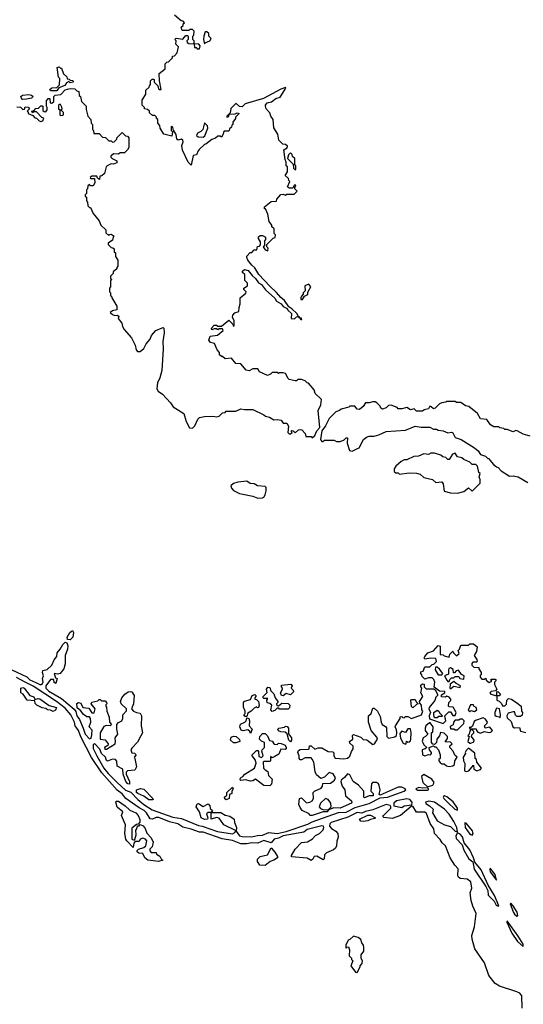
# Model space of a CAD drawing. Extents: x 2528705 to 2678277, y 911730 to 1023331.
# Tile 21 of 241: x 2548879 to 2553038, y 942166 to 950290. Entities that reach past the tile are written whole.
import ezdxf

# ---------------------------------------------------------------- set-up
doc = ezdxf.new("R2010")
doc.units = 0

msp = doc.modelspace()

# ---------------------------------------------------------------- linework, layer by layer
at = {"layer": '0CON20XD'}
for points in [[(2551295, 946840), (2551315, 946860), (2551332.5, 946897.5), (2551356.2, 946925), (2551342.5, 947065), (2551367, 947113), (2551370, 947155), (2551320, 947205), (2551310, 947235), (2551265, 947290), (2551253, 947293), (2551235, 947310), (2551205, 947320), (2551175, 947320), (2551165, 947310), (2551155, 947310), (2551105, 947322.5), (2551095, 947330), (2551075, 947370), (2551055, 947377.5), (2551025, 947377.5), (2551015, 947370), (2551005, 947380), (2550965, 947380), (2550950, 947365), (2550925, 947353.3), (2550860, 947385), (2550845, 947410), (2550805, 947410), (2550775, 947392.5), (2550748.3, 947398.3), (2550705, 947450), (2550663, 947453), (2550627, 947497), (2550575, 947492.5), (2550555, 947510), (2550545, 947510), (2550530, 947525), (2550530, 947545), (2550510, 947565), (2550488.3, 947618.3), (2550455, 947627.5), (2550440, 947645), (2550451.7, 947678.3), (2550511.7, 947688.3), (2550560, 947725), (2550555, 947740), (2550525, 947740), (2550515, 947730), (2550505, 947740), (2550485, 947740), (2550465, 947730), (2550462.5, 947745), (2550485, 947770), (2550505, 947770), (2550515, 947760), (2550545, 947760), (2550605, 947810), (2550638.3, 947778.3), (2550645, 947760), (2550650, 947765), (2550650, 947805), (2550637.5, 947835), (2550638.3, 947851.7), (2550655, 947870), (2550688.3, 947881.7), (2550690, 947915), (2550700, 947945), (2550700, 947995), (2550747, 948033), (2550750, 948045), (2550730, 948065), (2550730, 948075), (2550760, 948095), (2550760, 948115), (2550738.3, 948138.3), (2550737, 948187), (2550720, 948205), (2550720, 948215), (2550735, 948230), (2550765, 948221.2), (2550798.3, 948178.3), (2550826.7, 948155), (2550850, 948120), (2550875.6, 948105.6), (2550910, 948060), (2550985, 947992.5), (2550998.3, 947968.3), (2551037.5, 947945), (2551055, 947922.5), (2551088.3, 947908.3), (2551093.6, 947893.6), (2551122.5, 947865), (2551120, 947825), (2551149.3, 947820.7), (2551165, 947837.5), (2551180, 947840), (2551200, 947815), (2551210, 947815), (2551205, 947827.5), (2551190, 947830), (2551180, 947840), (2551166.7, 947865), (2551127.5, 947905), (2551101.7, 947921.7), (2551065, 947972.5), (2551035, 947996.7), (2551000, 948040), (2550945, 948090), (2550855, 948188.8), (2550821.2, 948241.2), (2550795, 948263.8), (2550763.8, 948305), (2550753.6, 948326.4), (2550755, 948340), (2550781.7, 948368.3), (2550795, 948370), (2550815, 948390), (2550838.3, 948391.7), (2550841.7, 948418.3), (2550858.3, 948421.7), (2550868.3, 948431.7), (2550867, 948457), (2550850, 948485), (2550851.7, 948498.3), (2550865, 948510), (2550885, 948510), (2550910, 948495), (2550910, 948475), (2550900, 948465), (2550900, 948425), (2550890, 948415), (2550905, 948390), (2550928.3, 948381.7), (2550930, 948405), (2550920, 948415), (2550920, 948435), (2550971.7, 948488.3), (2550988.3, 948491.7), (2550990, 948515), (2550980, 948525), (2550980, 948565), (2550961.7, 948581.7), (2550960, 948595), (2550940, 948625), (2550927.5, 948685), (2550908.3, 948728.3), (2550900, 948730), (2550900, 948745), (2550955, 948790), (2550998.3, 948791.7), (2551001.7, 948808.3), (2551035, 948847.5), (2551055, 948850), (2551075, 948842.5), (2551085, 948850), (2551145, 948850), (2551170, 948875), (2551150, 948895), (2551150, 948905), (2551160, 948915), (2551155, 948930), (2551141.7, 948918.3), (2551135, 948900), (2551105, 948900), (2551091.7, 948911.7), (2551110, 948955), (2551101.7, 948961.7), (2551098.3, 948978.3), (2551070, 949005), (2551090, 949035), (2551090, 949075), (2551080, 949085), (2551080, 949115), (2551070, 949135), (2551060, 949215), (2551088.3, 949231.7), (2551090, 949245), (2551075, 949260), (2551051.7, 949261.7), (2551020, 949295), (2551010, 949345), (2550978.3, 949398.3), (2550972.5, 949465), (2550953, 949493), (2550945, 949520), (2550913, 949553), (2550907.5, 949575), (2550907.5, 949585), (2550922.5, 949605), (2550959.2, 949610.8), (2550995, 949638.8), (2551029.5, 949650.5), (2551077.5, 949725), (2551075, 949730), (2551035, 949717.9), (2550891.3, 949638.7), (2550740, 949595), (2550715, 949570), (2550694.1, 949574.1), (2550667, 949597), (2550660, 949595), (2550623, 949557), (2550617.5, 949522.5), (2550590, 949495), (2550590, 949485), (2550605, 949490), (2550610, 949510), (2550657.5, 949512.5), (2550675, 949520), (2550690, 949515), (2550660, 949485), (2550660, 949475), (2550640, 949445), (2550640, 949425), (2550631.7, 949418.3), (2550628.3, 949401.7), (2550611.7, 949388.3), (2550610, 949375), (2550605, 949370), (2550565, 949370), (2550560, 949345), (2550545, 949320), (2550535, 949330), (2550515, 949330), (2550497, 949313), (2550465, 949300), (2550417, 949263), (2550405, 949260), (2550361.7, 949218.3), (2550351.7, 949208.3), (2550340, 949175), (2550311.7, 949168.3), (2550295, 949090), (2550270, 949115), (2550222.7, 949212.7), (2550217, 949253), (2550229.3, 949280.7), (2550227.5, 949295), (2550215, 949303.3), (2550187, 949297), (2550177.5, 949305), (2550171.7, 949341.7), (2550148.3, 949378.3), (2550145, 949400), (2550135, 949410), (2550130, 949405), (2550130, 949375), (2550140, 949365), (2550135, 949330), (2550070, 949345), (2550040, 949395), (2550037, 949417), (2550020, 949435), (2550020, 949465), (2550010, 949475), (2550010, 949485), (2549995, 949500), (2549975, 949500), (2549951.7, 949521.7), (2549950, 949535), (2549935, 949550), (2549910, 949555), (2549910, 949565), (2549890, 949585), (2549890, 949625), (2549920, 949675), (2549921.7, 949708.3), (2549948.3, 949731.7), (2549950, 949745), (2549960, 949755), (2549960, 949785), (2549971.7, 949798.3), (2549985, 949800), (2549990, 949795), (2549990, 949775), (2550020, 949745), (2550025, 949720), (2550033, 949713), (2550047, 949713), (2550033.3, 949785), (2550030, 949845), (2550080, 949885), (2550080, 949925), (2550095, 949940), (2550108.3, 949941.7), (2550140, 949975), (2550141.7, 949988.3), (2550158.3, 949991.7), (2550180, 950015), (2550190, 950065), (2550168.3, 950088.3), (2550170, 950115), (2550160, 950125), (2550171.7, 950138.3), (2550225, 950130), (2550251.7, 950158.3), (2550265, 950160), (2550270, 950155), (2550270, 950125), (2550260, 950115), (2550261.7, 950101.7), (2550275, 950092.5), (2550320, 950090), (2550321.7, 950061.7), (2550335, 950060), (2550345, 950050), (2550365, 950050), (2550370, 950075), (2550357, 950087), (2550320, 950090), (2550320, 950115), (2550310, 950125), (2550310, 950155), (2550317, 950163), (2550320, 950195), (2550305, 950210), (2550285, 950210), (2550275, 950200), (2550220, 950200), (2550213, 950227), (2550228.3, 950241.7), (2550230, 950255), (2550240, 950265), (2550228.3, 950278.3), (2550211.7, 950281.7), (2550158.3, 950328.3)], [(2550405, 950090), (2550411.7, 950098.3), (2550450, 950115), (2550460, 950135), (2550440, 950155), (2550440, 950175), (2550425, 950190), (2550411.7, 950188.3), (2550400, 950155), (2550397.5, 950125), (2550405, 950090)], [(2549185, 949702.5), (2549135, 949702.5), (2549127.5, 949715), (2549143.6, 949726.4), (2549185, 949730), (2549207, 949753), (2549210, 949805), (2549200, 949815), (2549190, 949895), (2549205, 949900), (2549215, 949890), (2549225, 949890), (2549241.7, 949841.7), (2549268.3, 949818.3), (2549271.7, 949801.7), (2549288.3, 949798.3), (2549295, 949790), (2549318.3, 949788.3), (2549320, 949775), (2549295, 949770), (2549285, 949780), (2549265, 949770), (2549253, 949747), (2549201.7, 949728.3), (2549185, 949702.5)], [(2549108.3, 949631.7), (2549115, 949640), (2549128.3, 949638.3), (2549130, 949605), (2549145, 949600), (2549160, 949615), (2549160, 949655), (2549173, 949667), (2549218.3, 949671.7), (2549255, 949710), (2549273, 949717), (2549295, 949722.5), (2549335, 949720), (2549351.7, 949701.7), (2549368.3, 949698.3), (2549370, 949665), (2549380, 949655), (2549390, 949615), (2549427, 949577), (2549428.3, 949548.3), (2549443, 949493), (2549467, 949467), (2549470, 949435), (2549480, 949425), (2549480, 949385), (2549490, 949375), (2549491.7, 949351.7), (2549535, 949350), (2549561.7, 949321.7), (2549588.3, 949318.3), (2549615, 949290), (2549635, 949290), (2549645, 949280), (2549658.3, 949281.7), (2549680, 949305), (2549680, 949315), (2549725, 949360), (2549751.7, 949331.7), (2549768.3, 949328.3), (2549780, 949315), (2549780, 949235), (2549770, 949215), (2549745, 949190), (2549708.3, 949191.7), (2549695, 949180), (2549655, 949183.3), (2549632.5, 949165), (2549632.5, 949155), (2549643.6, 949143.6), (2549680, 949125), (2549680, 949110), (2549655, 949097.5), (2549635, 949100), (2549602.5, 949085), (2549593.3, 949075), (2549578.3, 949021.7), (2549558.3, 949001.7), (2549541.7, 948998.3), (2549538.3, 948971.7), (2549521.7, 948981.7), (2549515, 949000), (2549475, 949000), (2549461.7, 948988.3), (2549465, 948980), (2549498.3, 948978.3), (2549500, 948945), (2549485, 948920), (2549465, 948920), (2549455, 948930), (2549441.7, 948918.3), (2549440, 948895), (2549430, 948885), (2549430, 948855), (2549420, 948845), (2549420, 948835), (2549430, 948825), (2549430, 948795), (2549440, 948785), (2549443, 948753), (2549455, 948740), (2549465, 948740), (2549485, 948690), (2549535, 948630), (2549550, 948595), (2549590, 948555), (2549591.7, 948531.7), (2549615, 948510), (2549621.7, 948518.3), (2549635, 948520), (2549660, 948505), (2549650, 948495), (2549645, 948470), (2549610, 948445), (2549610, 948435), (2549635, 948410), (2549648.3, 948408.3), (2549658.3, 948398.3), (2549660, 948375), (2549670, 948365), (2549670, 948335), (2549690, 948305), (2549690, 948255), (2549680, 948245), (2549680, 948235), (2549651.7, 948208.3), (2549650, 948195), (2549630, 948175), (2549630, 948155), (2549640, 948145), (2549630, 948135), (2549630, 948085), (2549620, 948075), (2549620, 948045), (2549630, 948035), (2549630, 948015), (2549638.3, 948008.3), (2549640, 947995), (2549680, 947925), (2549680, 947895), (2549645, 947887.5), (2549627.5, 947875), (2549645, 947856.7), (2549665, 947850), (2549685, 947852.5), (2549697.5, 947845), (2549692.5, 947825), (2549722.5, 947785), (2549728.3, 947758.3), (2549742.5, 947735), (2549802.5, 947665), (2549832.5, 947605), (2549840, 947565), (2549853, 947553), (2549875, 947552.5), (2549903, 947577), (2549922.5, 947615), (2549956.1, 947653.9), (2549967, 947683), (2550002.5, 947725), (2550055, 947747.5), (2550065, 947750), (2550070, 947745), (2550073.3, 947705), (2550060, 947635), (2550063.3, 947575), (2550052.5, 947395), (2550037.5, 947335), (2550017.5, 947295), (2550012.5, 947245), (2550023.6, 947223.6), (2550059.3, 947199.3), (2550125, 947130), (2550147.5, 947095), (2550235, 947040), (2550253.6, 946973.6), (2550281.7, 946921.7), (2550305, 946920), (2550325, 946940), (2550350, 946995), (2550363.6, 947006.4), (2550405, 947016), (2550475, 947020), (2550506.1, 947013.9), (2550525, 947020), (2550553, 947047), (2550575, 947050), (2550585, 947060), (2550665, 947060), (2550705, 947080), (2550735, 947072.5), (2550805, 947072.5), (2550895, 947030), (2550908.3, 947018.3), (2550941.7, 947011.7), (2550978.3, 946988.3), (2551005, 946992.5), (2551037, 946987), (2551055, 946960), (2551085, 946960), (2551097.5, 946935), (2551094, 946885), (2551105, 946873.3), (2551115, 946872.5), (2551130, 946885), (2551120, 946895), (2551125, 946900), (2551138.3, 946898.3), (2551155, 946880), (2551180, 946905), (2551195, 946910), (2551210, 946905), (2551236.4, 946876.4), (2551241.7, 946851.7), (2551285, 946850), (2551295, 946840)], [(2548905, 949630), (2548897.5, 949635), (2548890, 949655), (2548903, 949667), (2548955, 949672.5), (2548977, 949667), (2548990, 949655), (2548976.4, 949643.6), (2548935, 949633.8), (2548905, 949630)], [(2548855, 949570), (2548887, 949567), (2548905, 949550), (2548918.3, 949551.7), (2548925, 949570), (2548948.3, 949568.3), (2548960, 949555), (2548940, 949535), (2548948.3, 949528.3), (2548950, 949515), (2548988.3, 949498.3), (2549005, 949480), (2549018.3, 949478.3), (2549040, 949455), (2549055, 949450), (2549070, 949455), (2549078.3, 949478.3), (2549061.7, 949481.7), (2549018.3, 949528.3), (2548995, 949530), (2548985, 949520), (2548980, 949535), (2548998.3, 949541.7), (2549011.7, 949558.3), (2549035, 949560), (2549055, 949580), (2549065, 949580), (2549070, 949575), (2549071.7, 949541.7), (2549081.7, 949531.7), (2549095, 949530), (2549107.5, 949545), (2549107.5, 949565), (2549100, 949575), (2549100, 949625), (2549108.3, 949631.7)], [(2549215, 949500), (2549235, 949502.5), (2549240, 949505), (2549240, 949525), (2549220, 949545), (2549230, 949555), (2549227, 949567), (2549215, 949590), (2549205, 949590), (2549200, 949585), (2549200, 949555), (2549210, 949545), (2549210, 949505), (2549215, 949500)], [(2550395, 949320), (2550408.3, 949331.7), (2550432.5, 949395), (2550430, 949415), (2550405, 949440), (2550392.5, 949385), (2550373.6, 949366.4), (2550347, 949353), (2550340, 949335), (2550352.5, 949322.5), (2550395, 949320)], [(2551155, 949050), (2551160, 949055), (2551160, 949085), (2551150, 949095), (2551150, 949145), (2551131.7, 949161.7), (2551128.3, 949178.3), (2551115, 949190), (2551100, 949175), (2551090, 949145), (2551138.3, 949098.3), (2551140, 949065), (2551155, 949050)], [(2551215, 947980), (2551231.7, 948008.3), (2551257, 948023), (2551258.3, 948041.7), (2551282.5, 948085), (2551267, 948107), (2551232.5, 948095), (2551237, 948053), (2551220, 948035), (2551220, 948025), (2551205, 948010), (2551200, 947995), (2551201.7, 947981.7), (2551215, 947980)], [(2553095, 946852.5), (2553035, 946870), (2552987, 946897), (2552975, 946900), (2552955, 946890), (2552905, 946910), (2552885, 946910), (2552877, 946917), (2552843, 946923), (2552835, 946930), (2552795, 946930), (2552767, 946947), (2552735, 946992.5), (2552685, 946997.5), (2552660, 947040), (2552588.3, 947098.3), (2552560, 947105), (2552521.7, 947131.7), (2552485, 947132.5), (2552475, 947140), (2552405, 947140), (2552397, 947133), (2552365, 947127.5), (2552345, 947120), (2552310, 947085), (2552295, 947080), (2552277, 947097), (2552265, 947100), (2552255, 947080), (2552218.3, 947071.7), (2552205, 947060), (2552155, 947060), (2552135, 947080), (2552105, 947070), (2552075, 947090), (2552035, 947080), (2552005, 947080), (2551995, 947090), (2551945, 947110), (2551925, 947107.5), (2551905, 947087.5), (2551875, 947077.5), (2551860, 947085), (2551855, 947100), (2551829.3, 947129.3), (2551815, 947137.5), (2551795, 947137.5), (2551765, 947127.5), (2551735, 947130), (2551715, 947097.5), (2551685, 947073.3), (2551665, 947077.5), (2551645, 947100), (2551605, 947100), (2551597, 947093), (2551533, 947077), (2551520, 947065), (2551490, 947055), (2551435, 947000), (2551405, 946940), (2551373.6, 946896.4), (2551363.3, 946825), (2551375, 946810), (2551385, 946810), (2551395, 946820), (2551475, 946820), (2551495, 946810), (2551525, 946810), (2551557, 946823), (2551575, 946840), (2551585, 946840), (2551583.3, 946795), (2551602.5, 946735), (2551625, 946730), (2551661.7, 946748.3), (2551683, 946757), (2551717.5, 946825), (2551743.9, 946846.1), (2551765, 946853.3), (2551805, 946852.5), (2551845, 946863.8), (2551905, 946893.3), (2552065, 946903.3), (2552145, 946937.5), (2552195, 946927.5), (2552265, 946927.5), (2552295, 946912.5), (2552321.7, 946911.7), (2552335, 946902.5), (2552377, 946897), (2552415, 946882.5), (2552445, 946887.5), (2552455, 946882.5), (2552473.6, 946843.6), (2552525, 946826.7), (2552635, 946757.5), (2552665, 946732.5), (2552683.6, 946703.6), (2552725, 946690), (2552745, 946670), (2552755, 946670), (2552760, 946655), (2552790.7, 946620.7), (2552815, 946600), (2552830, 946595), (2552855, 946567.5), (2552923, 946523), (2552955, 946527.5), (2552995, 946517.5), (2553075, 946472.5)], [(2552495, 946382.5), (2552545, 946397.5), (2552585, 946427.5), (2552615, 946400), (2552680, 946465), (2552680, 946495), (2552672.5, 946515), (2552680, 946545), (2552670, 946555), (2552660, 946605), (2552645, 946620), (2552615, 946620), (2552595, 946640), (2552545, 946660), (2552530, 946675), (2552495, 946682.5), (2552475, 946712.5), (2552454.1, 946705.9), (2552425, 946662.5), (2552415, 946660), (2552397, 946677), (2552373, 946683), (2552357, 946697), (2552305, 946712.5), (2552275, 946712.5), (2552255, 946702.5), (2552215, 946707.5), (2552171.7, 946688.3), (2552133, 946687), (2552075, 946657.5), (2552055, 946657.5), (2552030, 946645), (2551985, 946607.5), (2551970, 946585), (2551971.7, 946561.7), (2551985, 946550), (2552005, 946550), (2552015, 946540), (2552095, 946552.5), (2552155, 946547.5), (2552185, 946540), (2552215, 946512.5), (2552287, 946497), (2552315, 946472.5), (2552365, 946477.5), (2552375, 946460), (2552385, 946400), (2552435, 946387.5), (2552495, 946382.5)], [(2550845, 946341.9), (2550885, 946344), (2550895, 946350), (2550905, 946370), (2550913.8, 946403.8), (2550915, 946430), (2550905, 946437.5), (2550843, 946443), (2550815, 946460), (2550783, 946463), (2550755, 946482.5), (2550680, 946475), (2550645, 946463.3), (2550623.3, 946445), (2550627.5, 946425), (2550645, 946406.7), (2550695, 946381.2), (2550805, 946360), (2550845, 946341.9)], [(2549295, 945174), (2549275, 945176.7), (2549270.6, 945195), (2549293.3, 945235), (2549315, 945250), (2549323.3, 945235), (2549318.8, 945195), (2549295, 945174)], [(2548815, 944926.8), (2548939.2, 944869.2), (2548963.8, 944843.8), (2549012, 944822), (2549045, 944804.1), (2549056.4, 944803.6), (2549067.6, 944812.4), (2549073.6, 944825), (2549068.1, 944855), (2549077.1, 944875), (2549067.5, 944905), (2549070, 944920), (2549105, 944928.1), (2549144.3, 944965), (2549162.9, 945007.1), (2549185.4, 945035), (2549187.9, 945065), (2549213.8, 945095), (2549234.8, 945135.2), (2549255, 945153.3), (2549268.2, 945148.2), (2549276.4, 945125), (2549274.6, 945095.4), (2549254.5, 945045), (2549253.8, 944975), (2549242.5, 944935), (2549213.6, 944896.4), (2549195, 944890), (2549163.3, 944895), (2549175, 944860), (2549190, 944855), (2549178.3, 944811.7), (2549165, 944820), (2549160, 944845), (2549135, 944847.3), (2549095.3, 944794.7), (2549094, 944775), (2549120.8, 944750.8), (2549225, 944690.4), (2549330.2, 944600.2), (2549342.1, 944582.1), (2549350.9, 944545), (2549372.8, 944515), (2549404.1, 944445), (2549420, 944395), (2549455, 944357.3), (2549468.6, 944361.4), (2549475, 944390), (2549477, 944427), (2549454.2, 944455), (2549466.2, 944495), (2549463.6, 944523.6), (2549456.7, 944536.7), (2549435, 944537.5), (2549405, 944556.7), (2549385, 944587.5), (2549355, 944612.5), (2549351.2, 944648.8), (2549365, 944657.5), (2549385, 944650), (2549400, 944615), (2549448.8, 944608.8), (2549475, 944570), (2549495, 944570), (2549502.5, 944605), (2549470, 944645), (2549475, 944660), (2549525, 944670), (2549535, 944680), (2549545, 944680), (2549555, 944670), (2549585, 944670), (2549597, 944657), (2549600, 944645), (2549591.7, 944638.3), (2549590, 944625), (2549597, 944617), (2549600, 944585), (2549618.8, 944535), (2549620, 944495), (2549637.5, 944475), (2549625, 944462.5), (2549595, 944467.5), (2549575, 944457.5), (2549542.5, 944405), (2549543.6, 944353.6), (2549585, 944347.5), (2549610, 944315), (2549608.3, 944301.7), (2549580, 944285), (2549581.7, 944271.7), (2549595, 944270), (2549666.7, 944315), (2549671.2, 944335), (2549667.5, 944365), (2549690, 944395), (2549680, 944435), (2549682.5, 944475), (2549695, 944490), (2549722.5, 944505), (2549730, 944525), (2549730, 944555), (2549761.7, 944588.3), (2549760, 944605), (2549717.5, 944645), (2549712.5, 944665), (2549723.9, 944696.1), (2549746.7, 944725), (2549775, 944743.8), (2549795, 944746), (2549805, 944743.3), (2549823.6, 944713.6), (2549818.8, 944645), (2549802.5, 944605), (2549820, 944585), (2549845, 944572.5), (2549875, 944567.5), (2549886.1, 944546.1), (2549882.5, 944465), (2549893.6, 944406.4), (2549878.6, 944381.4), (2549852.3, 944327.7), (2549805, 944280), (2549797.5, 944265), (2549805, 944240), (2549827, 944237), (2549840, 944225), (2549823.3, 944205), (2549830, 944195), (2549842.5, 944125), (2549830.7, 944099.3), (2549768.3, 944091.7), (2549758.3, 944081.7), (2549757.5, 944065), (2549786.7, 944005), (2549785, 943983.3), (2549772.5, 943985), (2549755, 944003.3), (2549733.3, 944065), (2549730, 944105), (2549685, 944130), (2549681.7, 944171.7), (2549670, 944185), (2549645, 944187.5), (2549605, 944172.5), (2549595, 944177.5), (2549586.7, 944205), (2549556, 944235), (2549541.4, 944271.4), (2549498.3, 944318.3), (2549485, 944306.7), (2549485, 944278), (2549515, 944215.6), (2549575, 944115.5), (2549610.1, 944070.1), (2549685, 943995.9), (2549754, 943934), (2549797.8, 943917.8), (2549856, 943855), (2549905, 943815.2), (2549971.9, 943771.9), (2550058.9, 943741.1), (2550145, 943709.5), (2550215, 943698.6), (2550355, 943641.6), (2550387.2, 943637.2), (2550513.3, 943593.3), (2550635, 943571.8), (2550654.3, 943585), (2550662.5, 943595), (2550660, 943600), (2550565, 943646), (2550525, 943701.2), (2550505, 943708.8), (2550460, 943695), (2550460, 943750), (2550435, 943750), (2550423, 943737), (2550432.5, 943705), (2550430, 943695), (2550405, 943692), (2550377.5, 943705), (2550363.3, 943755), (2550337.5, 943795), (2550345, 943820), (2550355, 943822.5), (2550395, 943797.5), (2550435, 943820), (2550450, 943805), (2550451.7, 943781.7), (2550470, 943765), (2550460, 943750), (2550539.3, 943749.3), (2550575, 943726.7), (2550615, 943717.5), (2550650, 943695), (2550652, 943665), (2550670, 943625), (2550667.5, 943595), (2550695, 943556.8), (2550715, 943550.5), (2550792.8, 943547.2), (2550841.5, 943558.5), (2550885, 943560.7), (2550935, 943584.6), (2551005, 943574.8), (2551078.1, 943591.9), (2551257.9, 943652.1), (2551295, 943670.7), (2551511.6, 943748.4), (2551575, 943752.7), (2551649.9, 943790.1), (2551765, 943824), (2551855, 943869.2), (2551915.5, 943875.5), (2552055, 943924.7), (2552066.5, 943935), (2552062.5, 943945), (2552035, 943956.5), (2552005, 943958.1), (2551855, 943891.2), (2551847, 943897), (2551856.2, 943935), (2551847.5, 943972.5), (2551842.5, 943985), (2551825, 943996.2), (2551792.5, 943995), (2551783.3, 943985), (2551777.5, 943925), (2551798.8, 943905), (2551796.7, 943885), (2551765, 943887.5), (2551725, 943870), (2551720, 943875), (2551720, 943925), (2551677.5, 943975), (2551632.5, 944005), (2551605, 944060), (2551585, 944066.7), (2551562, 944038), (2551533.6, 944016.4), (2551530, 944005), (2551542.5, 943965), (2551562.5, 943935), (2551570, 943885), (2551617.5, 943845), (2551622.5, 943835), (2551617.5, 943825), (2551525, 943783.8), (2551472.5, 943787.5), (2551430, 943770), (2551417.5, 943755), (2551385.8, 943754.2), (2551295, 943722.9), (2551275, 943724.2), (2551268.3, 943738.3), (2551212.5, 943765), (2551195, 943790), (2551183.3, 943815), (2551190, 943865), (2551205, 943870), (2551248.3, 943828.3), (2551275, 943833.3), (2551293.9, 943846.1), (2551305.8, 943864.2), (2551303.3, 943915), (2551312.5, 943925), (2551369.3, 943950.7), (2551380, 943965), (2551381.7, 943988.3), (2551445, 943990), (2551477.5, 944015), (2551486.7, 944035), (2551466.4, 944066.4), (2551435, 944077.5), (2551395, 944040), (2551365, 944030), (2551330.7, 944060.7), (2551317.5, 944085), (2551307.5, 944165), (2551295, 944190), (2551285, 944200), (2551235, 944200), (2551205, 944182.5), (2551195, 944182.5), (2551187.5, 944195), (2551186.4, 944216.4)], [(2551186.4, 944216.4), (2551176.7, 944245), (2551180.7, 944259.3), (2551195, 944267.5), (2551265, 944272.5), (2551270, 944275), (2551271.7, 944298.3), (2551285, 944300), (2551315, 944272.5), (2551345, 944282.5), (2551375, 944282.5), (2551425, 944252.5), (2551465, 944250), (2551471.7, 944241.7), (2551472.5, 944215), (2551485, 944197.5), (2551555, 944192.5), (2551585, 944196.7), (2551605, 944212.5), (2551618.3, 944251.7), (2551633.3, 944275), (2551632.5, 944295), (2551605, 944320), (2551602.5, 944335), (2551630, 944355), (2551627.5, 944385), (2551635, 944392.5), (2551695, 944370), (2551715, 944350), (2551745, 944347.5), (2551795, 944310), (2551810, 944315), (2551832.5, 944355), (2551829.3, 944369.3), (2551780, 944425), (2551760, 944495), (2551760, 944545), (2551780, 944565), (2551795, 944610), (2551805, 944610), (2551832.5, 944585), (2551855, 944540), (2551863, 944493), (2551872.5, 944475), (2551899.3, 944459.3), (2551907, 944447), (2551910, 944375), (2551925, 944362.5), (2551977, 944373), (2551990, 944385), (2551992.5, 944405), (2551991.7, 944431.7), (2551980, 944455), (2551982.5, 944465), (2552020, 944525), (2552021.7, 944538.3), (2552035, 944540), (2552041.7, 944531.7), (2552055, 944530), (2552065, 944540), (2552085, 944540), (2552115, 944523.3), (2552197.5, 944555), (2552207.5, 944585), (2552200, 944595), (2552197.5, 944635), (2552181.7, 944651.7), (2552180, 944665), (2552207.5, 944705), (2552192.5, 944735), (2552200, 944775), (2552190, 944785), (2552191.7, 944798.3), (2552205, 944810), (2552218.3, 944808.3), (2552220, 944785), (2552235, 944770), (2552298.3, 944768.3), (2552310, 944760), (2552330, 944725), (2552330, 944715), (2552315, 944700), (2552307, 944673), (2552260, 944615), (2552256.7, 944605), (2552270, 944575), (2552260, 944545), (2552261.7, 944521.7), (2552375, 944482.5), (2552397.5, 944505), (2552390, 944545), (2552421.7, 944578.3), (2552435, 944580), (2552455, 944550), (2552475, 944550), (2552482.5, 944575), (2552458.3, 944618.3), (2552425, 944620), (2552420, 944625), (2552423, 944657), (2552438.3, 944671.7), (2552440, 944685), (2552425, 944700), (2552405, 944707.5), (2552395, 944700), (2552361.7, 944701.7), (2552361.7, 944718.3), (2552390, 944735), (2552388.3, 944748.3), (2552345, 944750), (2552302.5, 944782.5), (2552307.5, 944825), (2552300, 944845), (2552285, 944860), (2552255, 944860), (2552225, 944850), (2552201.7, 944871.7), (2552200, 944885), (2552190, 944895), (2552191.7, 944908.3), (2552210, 944915), (2552225, 944950), (2552265, 944950), (2552285, 944970), (2552298.3, 944971.7), (2552320, 944995), (2552315, 945020), (2552275, 945022.5), (2552225, 945012.5), (2552220, 945025), (2552223.6, 945036.4), (2552250, 945065), (2552295, 945082.5), (2552335, 945127.5), (2552351.7, 945121.7), (2552351.7, 945051.7), (2552375, 945050), (2552385, 945040), (2552425, 945030), (2552430, 945055), (2552455, 945080), (2552460, 945065), (2552485, 945040), (2552508.3, 945061.7), (2552500, 945085), (2552510, 945095), (2552521.7, 945128.3), (2552585, 945130), (2552595, 945140), (2552625, 945140), (2552657.5, 945115), (2552651.7, 945078.3), (2552632.5, 945045), (2552655, 945010), (2552657.5, 944995), (2552651.7, 944988.3), (2552621.7, 944988.3), (2552613, 944977), (2552613.3, 944963.3), (2552628.3, 944948.3), (2552670, 944945), (2552670, 944935), (2552690, 944905), (2552690, 944885), (2552681.7, 944878.3), (2552680, 944865), (2552695, 944850), (2552715, 944850), (2552728.3, 944858.3), (2552731.7, 944841.7), (2552755, 944820), (2552778.3, 944831.7), (2552770, 944845), (2552775, 944850), (2552805, 944850), (2552810, 944845), (2552810, 944835), (2552800, 944825), (2552800, 944805), (2552820, 944765), (2552808.3, 944751.7), (2552773, 944747), (2552760, 944735), (2552770, 944725), (2552820, 944710), (2552820, 944745), (2552828.3, 944748.3), (2552850, 944725), (2552838.3, 944711.7), (2552820, 944710), (2552820, 944675), (2552838.3, 944668.3), (2552858.3, 944648.3), (2552865, 944630), (2552885, 944630), (2552898.3, 944641.7), (2552900, 944675), (2552915, 944690), (2552940, 944685), (2552985, 944652.5), (2553020, 944625), (2553022.5, 944585), (2553030, 944575), (2553028.3, 944551.7), (2553015, 944540), (2552985, 944540), (2552971.7, 944551.7), (2552965, 944580), (2552955, 944580), (2552913, 944567), (2552902.5, 944545), (2552905, 944530), (2552938.3, 944498.3), (2552950, 944455), (2552965, 944447.5), (2553005, 944450), (2553015, 944420), (2553058.3, 944408.3)], [(2552365, 944883.3), (2552372.5, 944895), (2552345, 944930), (2552327, 944947), (2552311.7, 944948.3), (2552310, 944925), (2552333.6, 944883.6), (2552365, 944883.3)], [(2552425, 944830), (2552430, 944845), (2552445, 944860), (2552465, 944860), (2552475, 944870), (2552505, 944870), (2552513, 944853), (2552545, 944850), (2552550, 944875), (2552527, 944887), (2552501.7, 944921.7), (2552481.7, 944918.3), (2552468.3, 944901.7), (2552461.7, 944901.7), (2552458.3, 944928.3), (2552435, 944942.5), (2552423.8, 944936.2), (2552420, 944925), (2552420, 944890), (2552387.5, 944875), (2552405, 944840), (2552415, 944830), (2552425, 944830)], [(2552985, 942269.6), (2552842, 942315), (2552805, 942338.6), (2552753.8, 942405), (2552717.3, 942507.3), (2552637.5, 942625), (2552614.4, 942704.4), (2552612.5, 942735), (2552633.8, 942805), (2552648.8, 942915), (2552619.4, 942975), (2552607, 943023), (2552597.5, 943085), (2552611.2, 943125), (2552605, 943177.5), (2552575, 943200), (2552515, 943203.3), (2552502.5, 943215), (2552497, 943227), (2552498.8, 943285), (2552472, 943315), (2552433.8, 943375), (2552396.2, 943475), (2552367.3, 943497.3), (2552350, 943525), (2552303.3, 943575), (2552297.5, 943615), (2552268.3, 943658.3), (2552239.3, 943739.3), (2552225, 943752.5), (2552155, 943752.5), (2552125, 943800), (2552111.7, 943798.3), (2552075, 943767.5), (2552022.5, 943725), (2551955, 943698.8), (2551885, 943707.5), (2551877.5, 943715), (2551883.3, 943725), (2551942.5, 943785), (2551944.2, 943795), (2551937.1, 943807.1), (2551905, 943813.8), (2551795, 943770.4), (2551735, 943758.2), (2551705, 943744.1), (2551665, 943747.4), (2551589.1, 943710.9), (2551451.5, 943665), (2551440.8, 943655), (2551437.7, 943635), (2551455, 943615.6), (2551490, 943595), (2551506.7, 943575), (2551507.5, 943545), (2551497, 943513), (2551493.8, 943475), (2551486.1, 943453.9), (2551470.5, 943439.5), (2551412.5, 943415), (2551395, 943400), (2551393, 943367), (2551385, 943357.5), (2551331.7, 943388.3), (2551310, 943385), (2551300, 943365), (2551285, 943352.5), (2551251.7, 943371.7), (2551123.3, 943383.3), (2551124, 943395), (2551154.4, 943445), (2551205, 943501.9), (2551255, 943508.1), (2551297.3, 943532.7), (2551321.5, 943558.5), (2551355, 943574.6), (2551385.2, 943604.8), (2551391.4, 943625), (2551386.6, 943636.6), (2551375, 943640), (2551251.5, 943608.5), (2551224.5, 943585.5), (2551055, 943557), (2551016.2, 943536.2), (2550980.7, 943529.3), (2550955, 943499.2), (2550895, 943517.9), (2550845, 943495.3), (2550795, 943499.5), (2550755, 943490.8), (2550705, 943491.2), (2550635, 943518.4), (2550551.2, 943531.2), (2550395.2, 943585.2), (2550365, 943586.1), (2550295, 943612.2), (2550225, 943628.6), (2550186.1, 943656.1), (2550115, 943671.2), (2550027.7, 943707.7), (2550005, 943708.4), (2549975, 943692.5), (2549955.6, 943695.6), (2549925.4, 943745), (2549906.2, 943765), (2549865, 943786), (2549754.5, 943864.5), (2549725, 943903.8), (2549685, 943932.5), (2549557.5, 944075), (2549473.1, 944203.1), (2549383.6, 944373.6), (2549365, 944425.6), (2549337.9, 944465), (2549331.2, 944495), (2549302.5, 944555), (2549255, 944609.6), (2549182.9, 944665), (2548990.2, 944790.2), (2548925, 944824), (2548851.8, 944861.8)], [(2549155, 944583.3), (2549135, 944593.3), (2549110, 944595), (2549095, 944606.7), (2549065, 944612.5), (2549020, 944635), (2549008.3, 944648.3), (2549005, 944670), (2548940, 944675), (2548906.7, 944725), (2548890, 944735), (2548890, 944775), (2548905, 944781.2), (2548915, 944775.8), (2548963.6, 944713.6), (2548995, 944702.5), (2549005, 944680), (2549031.7, 944688.3), (2549045, 944685.8), (2549122.3, 944632.3), (2549182.5, 944615), (2549175.9, 944594.1), (2549155, 944583.3)], [(2550965, 944582.5), (2550952.5, 944595), (2550960, 944635), (2550945, 944647.5), (2550923, 944653), (2550920, 944675), (2550928.3, 944688.3), (2550895, 944690), (2550890, 944695), (2550890, 944705), (2550921.7, 944738.3), (2550917.5, 944765), (2550928.3, 944781.7), (2550945, 944780), (2550951.7, 944751.7), (2550978.3, 944728.3), (2550987.5, 944695), (2551010, 944665), (2551010, 944655), (2551000, 944645), (2551001.7, 944631.7), (2551015, 944630), (2551045, 944650), (2551095, 944647.5), (2551110, 944635), (2551107, 944613), (2551095, 944600), (2551025, 944600), (2551018.3, 944608.3), (2551005, 944610), (2550985, 944590), (2550965, 944582.5)], [(2551055, 944710), (2551040, 944715), (2551032.5, 944735), (2551050, 944765), (2551050, 944775), (2551040, 944785), (2551041.7, 944798.3), (2551117, 944807), (2551130, 944795), (2551120, 944775), (2551138.3, 944758.3), (2551140, 944745), (2551115, 944720), (2551078.3, 944731.7), (2551055, 944710)], [(2552435, 944770), (2552465, 944790), (2552515, 944780), (2552520, 944795), (2552481.7, 944811.7), (2552465, 944830), (2552432.5, 944807.5), (2552430, 944775), (2552435, 944770)], [(2550755, 944540), (2550741.7, 944541.7), (2550730, 944555), (2550740, 944565), (2550740, 944585), (2550728.3, 944618.3), (2550727.5, 944655), (2550735, 944667.5), (2550785, 944680), (2550800, 944715), (2550821.7, 944721.7), (2550830, 944715), (2550830, 944705), (2550820, 944695), (2550820, 944685), (2550835, 944680), (2550850, 944665), (2550857.5, 944635), (2550850, 944615), (2550843, 944613), (2550835, 944620), (2550815, 944610), (2550790, 944585), (2550761.7, 944568.3), (2550755, 944540)], [(2552125, 944612.5), (2552113, 944623), (2552108.3, 944671.7), (2552115, 944680), (2552145, 944680), (2552151.7, 944661.7), (2552170, 944645), (2552155, 944640), (2552125, 944612.5)], [(2552595, 944580), (2552605, 944590), (2552635, 944582.5), (2552652.5, 944595), (2552647.5, 944615), (2552630, 944625), (2552625, 944637.5), (2552601.7, 944638.3), (2552581.7, 944591.7), (2552595, 944580)], [(2552845, 944530), (2552850, 944555), (2552840, 944605), (2552815, 944610), (2552802.5, 944575), (2552803, 944553), (2552813, 944543), (2552838.3, 944538.3), (2552845, 944530)], [(2550785, 944400), (2550778.3, 944418.3), (2550761.7, 944431.7), (2550725, 944423.3), (2550707.5, 944427.5), (2550696.7, 944455), (2550701.7, 944478.3), (2550737, 944493), (2550750, 944505), (2550755, 944530), (2550770, 944525), (2550776.7, 944505), (2550773, 944463), (2550797.5, 944435), (2550785, 944400)], [(2552325, 944530), (2552305, 944530), (2552300, 944555), (2552300, 944575), (2552325, 944592.5), (2552340, 944585), (2552345, 944570), (2552370, 944545), (2552365, 944540), (2552335, 944540), (2552325, 944530)], [(2552495, 944430), (2552547, 944483), (2552550, 944505), (2552535, 944520), (2552515, 944520), (2552505, 944510), (2552475, 944510), (2552460, 944495), (2552458.3, 944471.7), (2552433, 944457), (2552435, 944440), (2552465, 944440), (2552475, 944430), (2552495, 944430)], [(2552685, 944402.5), (2552715, 944417.5), (2552755, 944407.5), (2552769.3, 944410.7), (2552782.5, 944425), (2552761.7, 944451.7), (2552723.3, 944443.3), (2552717.5, 944465), (2552740, 944485), (2552742.5, 944495), (2552725, 944517.5), (2552705, 944530), (2552641.7, 944508.3), (2552631.7, 944498.3), (2552618.3, 944461.7), (2552605, 944450), (2552590, 944450), (2552595, 944440), (2552648.3, 944438.3), (2552650, 944425), (2552661.7, 944411.7), (2552685, 944402.5)], [(2551115, 944332.5), (2551102.5, 944345), (2551088.3, 944398.3), (2551071.7, 944411.7), (2551035, 944413.3), (2551015, 944422.5), (2551010, 944435), (2551020, 944445), (2551067, 944453), (2551075, 944460), (2551088.3, 944458.3), (2551097.5, 944445), (2551098.3, 944398.3), (2551123.3, 944365), (2551122.5, 944345), (2551115, 944332.5)], [(2552065, 944312.5), (2552070, 944315), (2552071.7, 944338.3), (2552085, 944330), (2552095, 944332.5), (2552105, 944340), (2552110, 944355), (2552112.5, 944405), (2552105, 944440), (2552085, 944440), (2552065, 944410), (2552035, 944420), (2552018.3, 944401.7), (2552023, 944363), (2552045, 944320), (2552065, 944312.5)], [(2552425, 944127.5), (2552455, 944132.5), (2552470, 944145), (2552472.5, 944175), (2552490, 944205), (2552471.7, 944221.7), (2552457.5, 944255), (2552430, 944285), (2552431.7, 944298.3), (2552450, 944315), (2552435, 944330), (2552391.7, 944331.7), (2552411.7, 944358.3), (2552412.5, 944375), (2552385, 944402.5), (2552355, 944410), (2552345, 944380), (2552322.5, 944355), (2552320, 944325), (2552305, 944310), (2552291.7, 944311.7), (2552280, 944325), (2552280, 944405), (2552290, 944415), (2552292.5, 944455), (2552268.3, 944488.3), (2552261.7, 944488.3), (2552232.5, 944465), (2552227.5, 944445), (2552227.5, 944425), (2552250, 944395), (2552230, 944375), (2552210, 944365), (2552203.3, 944336.7), (2552217, 944307), (2552240, 944285), (2552227, 944273), (2552202.5, 944265), (2552203.9, 944223.9), (2552225, 944217.5), (2552255, 944227.5), (2552270, 944225), (2552280, 944235), (2552280, 944245), (2552262.5, 944265), (2552260, 944285), (2552295, 944300), (2552305, 944290), (2552315, 944290), (2552337, 944267), (2552350, 944225), (2552350, 944195), (2552340, 944185), (2552340, 944175), (2552351.7, 944161.7), (2552365, 944150), (2552385, 944150), (2552403, 944133), (2552425, 944127.5)], [(2550665, 944322.5), (2550645, 944322.5), (2550620, 944345), (2550625, 944370), (2550645, 944377.5), (2550666.4, 944376.4), (2550695, 944350), (2550696.4, 944333.6), (2550665, 944322.5)], [(2550945, 943967.5), (2550895, 943972.5), (2550825, 944022.5), (2550805, 944010), (2550785, 944007.5), (2550743, 944017), (2550705, 944012.5), (2550698.3, 944018.3), (2550702.5, 944035), (2550723, 944047), (2550737.5, 944065), (2550816.7, 944113.3), (2550832.5, 944155), (2550825, 944180), (2550800, 944215), (2550800, 944225), (2550811.7, 944238.3), (2550835, 944260), (2550845, 944260), (2550851.7, 944251.7), (2550855, 944210), (2550875, 944202.5), (2550890, 944215), (2550877.5, 944255), (2550880, 944265), (2550900, 944285), (2550900, 944325), (2550877, 944337), (2550860, 944355), (2550863, 944377), (2550885, 944400), (2550905, 944400), (2550925, 944380), (2550941.7, 944341.7), (2550968.3, 944338.3), (2550970, 944325), (2550981.7, 944311.7), (2551005, 944310), (2551015, 944320), (2551037, 944317), (2551070, 944305), (2551080, 944285), (2551080, 944275), (2551071.7, 944268.3), (2551035, 944270), (2551019.3, 944230.7), (2550985, 944210), (2550965, 944200), (2550950, 944210), (2550950, 944175), (2550945, 944170), (2550895, 944170), (2550890, 944165), (2550892.5, 944115), (2550905, 944100), (2550928.3, 944088.3), (2550932.5, 944055), (2550962.5, 944025), (2550957, 943983), (2550945, 943967.5)], [(2552605, 944320), (2552628.3, 944331.7), (2552632.5, 944345), (2552610, 944375), (2552611.7, 944388.3), (2552630, 944405), (2552628.3, 944418.3), (2552615, 944430), (2552601.7, 944428.3), (2552595, 944420), (2552590, 944395), (2552580, 944385), (2552590, 944375), (2552580, 944335), (2552595, 944320), (2552605, 944320)], [(2552565, 944087.5), (2552588.3, 944091.7), (2552625, 944140), (2552630, 944105), (2552655, 944093.8), (2552685, 944103.3), (2552692.5, 944115), (2552652.5, 944165), (2552650, 944185), (2552640, 944195), (2552637, 944237), (2552585, 944280), (2552565, 944260), (2552557.5, 944245), (2552560, 944235), (2552540, 944205), (2552542.5, 944175), (2552553.6, 944153.6), (2552553, 944093), (2552565, 944087.5)], [(2552245, 943960), (2552255, 943962.5), (2552290, 943975), (2552302.5, 943995), (2552282.5, 944025), (2552215, 944062.5), (2552196.7, 944045), (2552207.5, 943995), (2552245, 943960)], [(2550585, 943852.5), (2550571.7, 943861.7), (2550570, 943875), (2550588.3, 943891.7), (2550590, 943915), (2550637, 943957), (2550642.5, 943945), (2550630, 943925), (2550630, 943905), (2550611.7, 943898.3), (2550607.5, 943865), (2550585, 943852.5)], [(2552245, 943931.9), (2552253.3, 943935), (2552253.3, 943945), (2552245, 943953.3), (2552205, 943949.2), (2552175, 943954.2), (2552151.2, 943945), (2552165, 943933.8), (2552245, 943931.9)], [(2549945, 943853.3), (2549903.6, 943883.6), (2549854.6, 943904.6), (2549844, 943915), (2549843, 943937), (2549877, 943947), (2549905, 943942.5), (2549977.5, 943865), (2549980, 943855), (2549975, 943853.8), (2549945, 943853.3)], [(2552495, 943767.5), (2552493.1, 943785), (2552456.9, 943836.9), (2552405, 943878.1), (2552386, 943886), (2552378.2, 943881.8), (2552374.8, 943875), (2552381.3, 943865), (2552415, 943830.3), (2552472.7, 943775), (2552495, 943767.5)], [(2550025, 943344), (2549937.5, 943355), (2549913.3, 943375), (2549895, 943410), (2549863.8, 943413.8), (2549850, 943425), (2549850, 943435), (2549860, 943445), (2549905, 943460), (2549920, 943475), (2549930, 943515), (2549918.3, 943528.3), (2549895, 943537.5), (2549875, 943530), (2549865, 943510), (2549831.7, 943508.3), (2549823, 943497), (2549815, 943460), (2549763.9, 943513.9), (2549755, 943530), (2549746.7, 943575), (2549753, 943647), (2549720, 943725), (2549730, 943755), (2549683, 943793), (2549673.3, 943835), (2549677, 943843), (2549695, 943841.2), (2549748.8, 943805), (2549788.8, 943768.8), (2549838.8, 943745), (2549856.2, 943725), (2549871.7, 943691.7), (2549871.7, 943668.3), (2549858.3, 943651.7), (2549845, 943650), (2549805, 943620), (2549805, 943530), (2549825, 943520), (2549830, 943525), (2549840, 943565), (2549838.3, 943601.7), (2549847.5, 943615), (2549851.7, 943638.3), (2549865, 943640), (2549875, 943650), (2549899.3, 943639.3), (2549915, 943617.5), (2549929.3, 943579.3), (2549965, 943540), (2549980, 943505), (2549972.5, 943465), (2549953, 943447), (2549953, 943433), (2549965, 943420), (2550005, 943420), (2550010, 943405), (2550035, 943387.5), (2550050, 943360), (2550060, 943355), (2550025, 943344)], [(2551425, 943770), (2551450, 943795), (2551447.5, 943825), (2551426.4, 943856.4), (2551405, 943863.3), (2551362.5, 943825), (2551352.5, 943795), (2551361.7, 943781.7), (2551383, 943773), (2551425, 943770)], [(2552035, 943790), (2552055, 943802.5), (2552118.3, 943811.7), (2552118.8, 943835), (2552100.6, 943855), (2552075, 943861.9), (2551991.2, 943845), (2551968.2, 943825), (2551968.8, 943805), (2552035, 943790)], [(2552495, 943590), (2552487.2, 943625), (2552462.6, 943675), (2552425.5, 943735.5), (2552387.5, 943777.5), (2552305, 943832.9), (2552257.4, 943842.6), (2552228.8, 943835), (2552231.7, 943821.7), (2552263.8, 943805), (2552293.3, 943775), (2552287.5, 943745), (2552325, 943680), (2552385.7, 943645.7), (2552435, 943632.9), (2552475, 943595.8), (2552495, 943590)], [(2551715, 943673.8), (2551695, 943676.7), (2551684, 943695), (2551755, 943725.8), (2551775.8, 943725.8), (2551817.5, 943705), (2551811.7, 943698.3), (2551775, 943691.2), (2551755, 943680.8), (2551715, 943673.8)], [(2552615, 943560.8), (2552624.2, 943575), (2552617.1, 943597.1), (2552565, 943661.2), (2552555, 943663.3), (2552557.5, 943625), (2552595, 943570.9), (2552615, 943560.8)], [(2552825, 942978), (2552835, 942980), (2552799.3, 943065), (2552748.1, 943148.1), (2552689.1, 943275), (2552637.9, 943337.9), (2552627.2, 943375), (2552595, 943441.9), (2552549.6, 943499.6), (2552535, 943547.3), (2552515, 943568.9), (2552495, 943580), (2552480, 943555), (2552482.9, 943535), (2552532.8, 943482.8), (2552547.7, 943437.7), (2552587.6, 943367.6), (2552621.2, 943341.2), (2552631.4, 943281.4), (2552726.9, 943136.9), (2552744.3, 943105), (2552747.9, 943067.9), (2552796.7, 943016.7), (2552814.6, 942984.6), (2552825, 942978)], [(2550905, 943312.5), (2550862.5, 943315), (2550842.5, 943345), (2550842.5, 943365), (2550865, 943386.2), (2550925, 943400), (2550955, 943457.5), (2550985, 943422.5), (2551007.5, 943385), (2551007.5, 943375), (2550977.5, 943355), (2550946.2, 943343.8), (2550905, 943312.5)], [(2552815, 943190), (2552805, 943237.5), (2552765, 943288.8), (2552760.8, 943275), (2552765, 943259.4), (2552815, 943190)], [(2552985, 942894.4), (2552993.3, 942896.7), (2552987, 942927), (2552955, 942980), (2552935, 943001.2), (2552928.8, 942995), (2552956.2, 942925), (2552965, 942909.6), (2552985, 942894.4)], [(2553035, 942642.5), (2553035, 942662), (2552995, 942727.3), (2552903.9, 942856.1), (2552902.5, 942845), (2552944, 942754), (2552990.5, 942685), (2553035, 942642.5)], [(2551665, 942430), (2551690, 942475), (2551690, 942485), (2551707, 942503), (2551710, 942525), (2551700, 942545), (2551700, 942575), (2551720, 942605), (2551720, 942635), (2551717.5, 942655), (2551703, 942673), (2551695, 942700), (2551675, 942717.5), (2551635, 942727.5), (2551605, 942700), (2551590, 942695), (2551573.3, 942655), (2551572.5, 942635), (2551575, 942630), (2551581.7, 942638.3), (2551595, 942640), (2551602.5, 942615), (2551600, 942565), (2551618.3, 942548.3), (2551620, 942535), (2551630, 942525), (2551613, 942483), (2551651.7, 942431.7), (2551665, 942430)], [(2553028.5, 942135), (2553025.6, 942235), (2553008.7, 942258.7), (2552985, 942269.6)]]:
    msp.add_lwpolyline(points, dxfattribs=at)

doc.saveas('drawing.dxf')
